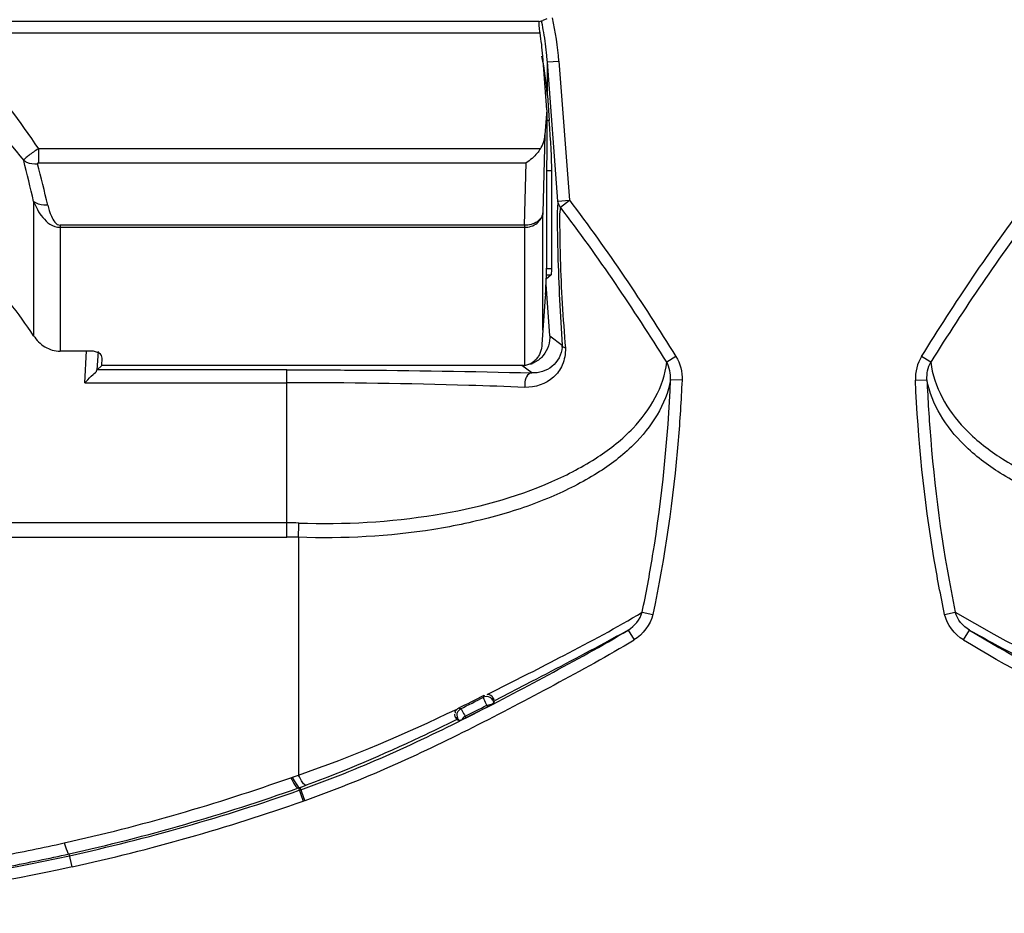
# Model space of a CAD drawing. Header units: inches. Extents: x 0 to 17, y 0 to 11.
# Tile 38 of 104: x 4.309 to 4.645, y 6.978 to 7.283. Entities that reach past the tile are written whole.
import ezdxf

# ---------------------------------------------------------------- set-up
doc = ezdxf.new("R2010")
doc.units = ezdxf.units.IN
doc.header["$LTSCALE"] = 0.935
doc.header["$MEASUREMENT"] = 0
doc.layers.add('1', color=7, linetype='CONTINUOUS')
doc.layers.add('2', color=7, linetype='CONTINUOUS')

msp = doc.modelspace()

# ---------------------------------------------------------------- linework, layer by layer
at = {"layer": '1', "color": 7, "linetype": 'Continuous'}
for p, q in [((4.4889176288, 7.283675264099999), (4.4875250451, 7.283102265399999)), ((4.4863498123, 7.2828032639), (4.2389432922, 7.2828032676)), ((4.2337329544, 7.278866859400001), (4.4866247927, 7.2788668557)), ((4.4889176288, 7.252599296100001), (4.4875250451, 7.270979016)), ((4.4889176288, 7.252599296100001), (4.4882659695, 7.24399851)), ((4.4889176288, 7.252599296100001), (4.4889176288, 7.2370663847)), ((4.4882659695, 7.24399851), (4.4875951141, 7.217436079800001)), ((4.4867000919, 7.2392564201), (4.315288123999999, 7.2392563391)), ((4.3152881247, 7.2392563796), (4.3153181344, 7.234494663)), ((4.3153181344, 7.234494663), (4.481858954, 7.234494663)), ((4.4813198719, 7.2131497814), (4.481858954, 7.234494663)), ((4.4888142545, 7.2330506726), (4.4888142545, 7.1985122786)), ((4.313647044, 7.2213185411), (4.313647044, 7.1754372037)), ((4.4875951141, 7.1772817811), (4.4875951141, 7.217436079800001)), ((4.4813198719, 7.2131497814), (4.3227322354, 7.2131497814)), ((4.3227322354, 7.2131497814), (4.322732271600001, 7.170145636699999)), ((4.3227322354, 7.2124562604), (4.4813198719, 7.2124562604)), ((4.4813198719, 7.2131497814), (4.4813198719, 7.1652714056)), ((4.4883991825, 7.1886874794), (4.4872506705, 7.172395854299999)), ((4.3332816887, 7.170145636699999), (4.322732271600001, 7.170145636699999)), ((4.336901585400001, 7.16525971), (4.3370494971, 7.1677027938)), ((4.4809754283, 7.16525971), (4.336901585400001, 7.16525971))]:
    msp.add_line(p, q, dxfattribs=at)
for centre, radius, start, end in [((3.3090767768, 6.9869790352), 1.031535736, 13.1311475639, 13.9314868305), ((3.3270653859, 6.982371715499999), 1.0195170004, 13.4808989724, 14.2986223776), ((4.1420965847, 7.0605882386), 0.2064465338, 33.8013690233, 37.6492262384), ((4.4809762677, 7.170337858), 0.00507815, 269.9905294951, 273.8798291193)]:
    msp.add_arc(centre, radius, start, end, dxfattribs=at)
for centre, major_axis, ratio, start_param, end_param in [((4.409084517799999, 7.283349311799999), (0.0787401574, -1.2e-09), 0.0359984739, -0.1938531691, -0.0872664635), ((4.4090845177, 7.2630547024), (1e-10, 0.09092130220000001), 0.8660254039, -1.4835298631, -1.3959972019), ((4.4819967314, 7.244711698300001), (0.0002104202, 0.008331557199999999), 0.7558256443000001, -2.2654340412, -1.6373997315), ((4.4901920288, 7.246688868), (0.0011954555, 0.0157479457), 0.0434941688, -4.0517291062, -3.6618897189), ((4.4874364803, 7.1848740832), (0.0011954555, 0.0157479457), 0.0434941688, -1.2703194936, -0.5202970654), ((4.4886965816, 7.190638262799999), (0.0002988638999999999, 0.0039369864), 0.0434941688, -4.411912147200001, -4.190678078), ((4.3331042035, 7.167685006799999), (0.003946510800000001, 0.0001804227), 0.6218167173, -0.0661609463, 1.4974066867)]:
    msp.add_ellipse(centre, major_axis=major_axis, ratio=ratio, start_param=start_param, end_param=end_param, dxfattribs=at)
for points, knots in [([(4.4866247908, 7.2788668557), (4.4865493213, 7.2793603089), (4.4864172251, 7.280280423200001), (4.486280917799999, 7.2814700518), (4.4862395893, 7.2822923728), (4.4862684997, 7.2826616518), (4.4863149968, 7.2827968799), (4.4863498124, 7.2828032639)], [0, 0, 0, 0, 0.3763194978, 0.6973660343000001, 0.9142502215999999, 0.9733163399, 1, 1, 1, 1]), ([(4.2863439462, 7.273751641), (4.2891856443, 7.271286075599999), (4.3000561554, 7.2608515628), (4.3089884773, 7.2486108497), (4.315288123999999, 7.2392563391)], [0, 0, 0, 0, 0.2501443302, 1, 1, 1, 1]), ([(4.2796974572, 7.265513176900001), (4.282506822, 7.2632776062), (4.2934948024, 7.2540758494), (4.3035561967, 7.2437301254), (4.310262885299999, 7.235338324)], [0, 0, 0, 0, 0.2504951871, 1, 1, 1, 1]), ([(4.3152881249, 7.2392563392), (4.3146938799, 7.2389120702), (4.3136135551, 7.238166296), (4.312318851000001, 7.237265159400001), (4.311433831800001, 7.2365766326), (4.3109179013, 7.236133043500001), (4.3105627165, 7.2357856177), (4.310370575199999, 7.235523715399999), (4.3102703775, 7.2354052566), (4.310261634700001, 7.2353373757)], [0, 0, 0, 0, 0.3213153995, 0.613190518, 0.7383897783, 0.8452655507, 0.9324631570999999, 0.9679784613, 1, 1, 1, 1]), ([(4.4867000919, 7.2392564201), (4.4863666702, 7.2387554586), (4.4849894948, 7.2369453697), (4.4832635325, 7.235399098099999), (4.481858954, 7.234494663)], [0, 0, 0, 0, 0.2648239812, 1, 1, 1, 1]), ([(4.310261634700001, 7.2353373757), (4.3105626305, 7.235101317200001), (4.312000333, 7.2342689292), (4.3137394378, 7.234043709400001), (4.3149992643, 7.2341676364)], [0, 0, 0, 0, 0.2320518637, 1, 1, 1, 1]), ([(4.3153181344, 7.234494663), (4.3152127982, 7.234494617), (4.3149867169, 7.2344652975), (4.3149671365, 7.2342354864), (4.3149992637, 7.234167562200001)], [0, 0, 0, 0, 0.5836608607, 1, 1, 1, 1]), ([(4.313647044, 7.2213185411), (4.3140344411, 7.2203516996), (4.3149205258, 7.218430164), (4.3167012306, 7.215709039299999), (4.3191629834, 7.2133047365), (4.3215147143, 7.2124362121), (4.3227322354, 7.2124562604)], [0, 0, 0, 0, 0.2339768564, 0.4741290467, 0.7264594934, 1, 1, 1, 1]), ([(4.3184924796, 7.2200426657), (4.3180411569, 7.219996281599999), (4.3163535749, 7.219960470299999), (4.3145930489, 7.220517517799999), (4.3136470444, 7.2213185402)], [0, 0, 0, 0, 0.2679413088, 1, 1, 1, 1]), ([(4.3184924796, 7.2200426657), (4.3188030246, 7.2187565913), (4.3194921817, 7.216293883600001), (4.3212884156, 7.2132308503), (4.3227322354, 7.2131497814)], [0, 0, 0, 0, 0.4777804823, 1, 1, 1, 1]), ([(4.4813198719, 7.2124562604), (4.4828156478, 7.2124562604), (4.4857920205, 7.213333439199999), (4.4874582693, 7.2160814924), (4.4875951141, 7.217436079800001)], [0, 0, 0, 0, 0.5235004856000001, 1, 1, 1, 1]), ([(4.4875951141, 7.217436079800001), (4.4875273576, 7.216840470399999), (4.487053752, 7.2156166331), (4.4850370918, 7.2136896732), (4.4827952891, 7.2131338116), (4.4813198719, 7.2131497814)], [0, 0, 0, 0, 0.2194635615, 0.4598068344, 1, 1, 1, 1]), ([(4.3136477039, 7.175437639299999), (4.3146537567, 7.1739346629), (4.3172600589, 7.1712537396), (4.3209269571, 7.170145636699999), (4.322732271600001, 7.170145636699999)], [0, 0, 0, 0, 0.5004563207, 1, 1, 1, 1]), ([(4.4872508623, 7.1723958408), (4.4872341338, 7.1721581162), (4.4871589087, 7.171461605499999), (4.486903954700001, 7.1703101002), (4.4864856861, 7.1692340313), (4.4860408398, 7.168409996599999), (4.4856574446, 7.1678292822), (4.4852230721, 7.1672869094), (4.4845671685, 7.1666170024), (4.4838207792, 7.1660639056), (4.4829791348, 7.1656498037), (4.4823243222, 7.1654250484), (4.4817587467, 7.1653115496), (4.4814239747, 7.1652784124), (4.4813198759, 7.1652713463)], [0, 0, 0, 0, 0.0713170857, 0.2093980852, 0.3474790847, 0.4165195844, 0.4855600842, 0.5546005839, 0.6236410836, 0.7617220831, 0.8307625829, 0.8998030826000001, 0.9688435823, 1, 1, 1, 1])]:
    msp.add_open_spline(points, degree=3, knots=knots, dxfattribs=at)
at = {"layer": '2', "color": 7, "linetype": 'Continuous'}
for p, q in [((4.489092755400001, 7.2689635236), (4.4930147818, 7.2692606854)), ((4.4926953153, 7.2214159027), (4.489092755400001, 7.2689635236)), ((4.489092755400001, 7.257499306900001), (4.489092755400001, 7.2689635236)), ((4.4930147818, 7.2692606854), (4.4966173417, 7.2217130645)), ((4.489092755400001, 7.257499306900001), (4.4897396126, 7.248961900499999)), ((4.4897396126, 7.248961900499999), (4.4889176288, 7.248961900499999)), ((4.4888142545, 7.2319141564), (4.4906007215, 7.2319141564)), ((4.4906007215, 7.1982966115), (4.4906007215, 7.2319141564)), ((4.4926953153, 7.2214159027), (4.4966173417, 7.2217130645)), ((4.4935292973, 7.219357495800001), (4.4966173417, 7.2217130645)), ((4.4904394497, 7.1961963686), (4.4887136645, 7.194729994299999)), ((4.4906007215, 7.1982966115), (4.4888142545, 7.1982966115)), ((4.4888142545, 7.1961963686), (4.4904394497, 7.1961963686)), ((4.4898854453, 7.1753705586), (4.4886421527, 7.1930066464)), ((4.4898854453, 7.1753705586), (4.4941031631, 7.172195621)), ((4.3311087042, 7.15935891), (4.331767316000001, 7.1702373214)), ((4.3356662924, 7.170001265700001), (4.3352857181, 7.1637152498)), ((4.3353063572, 7.1637644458), (4.336901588, 7.165259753)), ((4.4837926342, 7.162715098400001), (4.4804122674, 7.16525971)), ((4.5329968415, 7.1683544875), (4.5298520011, 7.1663953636)), ((4.6200213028, 7.1663953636), (4.6168764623, 7.1683544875)), ((4.4001335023, 7.1637644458), (4.3353063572, 7.1637644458)), ((4.4001335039, 7.1066356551), (4.400133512, 7.1637644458)), ((4.3311087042, 7.15935891), (4.3316007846, 7.1598232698)), ((4.3311087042, 7.15935891), (4.400133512, 7.15935891)), ((4.5350712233, 7.1601842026), (4.531149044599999, 7.1603549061)), ((4.6148020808, 7.160184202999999), (4.6187242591, 7.160354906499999)), ((4.4001335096, 7.1115145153), (4.2970581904, 7.1115145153)), ((4.3004403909, 7.1066356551), (4.4001335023, 7.1066356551)), ((4.4040705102, 7.1065609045), (4.4040705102, 7.0253455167)), ((4.5214883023, 7.0809956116), (4.525112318, 7.080226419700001)), ((4.6247611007, 7.080225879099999), (4.6283851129, 7.0809950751)), ((4.6283851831, 7.0809947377), (4.6416046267, 7.073452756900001)), ((4.5166516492, 7.074854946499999), (4.5186930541, 7.0714891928)), ((4.6311776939, 7.0714899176), (4.6332200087, 7.0748550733)), ((4.6332199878, 7.0748555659), (4.6333976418, 7.0747554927)), ((4.4696908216, 7.0534418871), (4.4827051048, 7.0599842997)), ((4.4836672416, 7.057239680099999), (4.471007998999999, 7.050715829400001)), ((4.4683205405, 7.0521915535), (4.4673093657, 7.0519368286)), ((4.4675269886, 7.0526104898), (4.4673094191, 7.051936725)), ((4.4685086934, 7.0528581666), (4.4696908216, 7.0534418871)), ((4.4706845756, 7.0514905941), (4.4704959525, 7.0509069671)), ((4.470496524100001, 7.0509056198), (4.4707733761, 7.0499891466)), ((4.4710080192, 7.050715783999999), (4.4706845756, 7.0514905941)), ((4.459446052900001, 7.0479394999), (4.458708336, 7.0481820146)), ((4.468376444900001, 7.049175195), (4.46940583, 7.0494354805)), ((4.468376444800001, 7.049175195), (4.4685991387, 7.048670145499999)), ((4.4685991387, 7.048670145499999), (4.469520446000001, 7.0491585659)), ((4.46940583, 7.0494354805), (4.4699429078, 7.049397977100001)), ((4.469520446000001, 7.0491585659), (4.4699431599, 7.0493990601)), ((4.4699429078, 7.049397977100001), (4.4707735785, 7.0499887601)), ((4.470773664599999, 7.0499888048), (4.4710080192, 7.050715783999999)), ((4.458399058, 7.0447580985), (4.457718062, 7.0449821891)), ((4.457718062, 7.0449821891), (4.4581498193, 7.0442668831)), ((4.4581498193, 7.0442668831), (4.4589763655, 7.0439935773)), ((4.4581508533, 7.0457576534), (4.4583991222, 7.044758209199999)), ((4.4589764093, 7.043993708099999), (4.4583995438, 7.044757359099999)), ((4.4589764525, 7.043993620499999), (4.4599444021, 7.0443161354)), ((4.4599433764, 7.0443165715), (4.4613239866, 7.044971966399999)), ((4.4613239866, 7.044971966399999), (4.4610473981, 7.0454493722)), ((4.4014931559, 7.0244217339), (4.4020137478, 7.0246064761)), ((4.4020137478, 7.0246064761), (4.4040705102, 7.0253455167)), ((4.4046250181, 7.0211162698), (4.4040977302, 7.0209291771)), ((4.4040977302, 7.0209291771), (4.4056837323, 7.0164050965)), ((4.406215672, 7.016592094), (4.4046250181, 7.0211162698)), ((4.404625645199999, 7.0211144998), (4.4067351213, 7.0218707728)), ((4.4043814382, 7.0201198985), (4.4049100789, 7.0203054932)), ((4.4056836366, 7.016405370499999), (4.4062195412, 7.016593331)), ((4.3267641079, 6.993939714), (4.325779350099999, 6.998401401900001))]:
    msp.add_line(p, q, dxfattribs=at)
for points in [[(4.4898854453, 7.1753705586), (4.4898991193, 7.175133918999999), (4.4899068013, 7.174896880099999), (4.4899045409, 7.1746594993)], [(4.494106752, 7.171499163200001), (4.4941120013, 7.1717316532), (4.4941108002, 7.171963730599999), (4.4941031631, 7.172195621)], [(4.3352857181, 7.1637152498), (4.3352930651, 7.163738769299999), (4.3352999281, 7.1637551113), (4.3353063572, 7.1637644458)], [(4.4582432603, 7.047877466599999), (4.458388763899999, 7.0479902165), (4.458544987, 7.0480925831), (4.4587123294, 7.0481841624)]]:
    msp.add_lwpolyline(points, dxfattribs=at)
for centre, radius, start, end in [((4.382426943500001, 7.261116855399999), 0.1069474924, 11.5223461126, 11.8007621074), ((4.382024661, 7.261036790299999), 0.1073576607, 9.655554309, 11.5213297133), ((4.3811899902, 7.2608994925), 0.1082035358, 5.4440825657, 9.6530962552), ((4.3808731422, 7.260865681), 0.1085221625, 4.279345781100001, 5.445982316), ((4.4804349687, 7.174737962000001), 0.0094720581, 287.8036996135, 292.2967822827), ((4.4001201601, 6.993166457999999), 0.1183481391, 87.98684239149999, 89.9935406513), ((4.0825307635, 7.122649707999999), 0.321942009, 357.1354998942, 358.0048745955), ((4.4001205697, 7.002234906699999), 0.1044008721, 87.83173051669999, 89.9929024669), ((3.9815972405, 8.0093082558), 1.0730323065, 296.4004278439, 296.9270775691), ((4.066547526, 7.8305600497), 0.8757078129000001, 296.6579379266, 297.2351760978), ((4.468566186, 7.0505598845), 0.0022994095, 71.9677485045, 89.83173112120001), ((4.0665039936, 7.830625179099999), 0.8787295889, 296.6790977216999, 297.2151748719), ((4.0672791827, 7.8295065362), 0.8779306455, 296.6688059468, 297.2014280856), ((4.1789836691, 7.6522023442), 0.6660479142, 282.5828332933, 289.5162842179), ((4.1789822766, 7.6561428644), 0.6739238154, 282.5812842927, 289.5139828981), ((4.1789862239, 7.662907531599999), 0.6811599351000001, 282.4568911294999, 289.3233548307), ((4.178985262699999, 7.662910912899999), 0.6850993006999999, 282.4568027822, 289.3233125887), ((4.1814663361, 7.6416987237), 0.6552588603, 280.6171037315, 282.5710648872), ((4.1814902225, 7.6455196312), 0.663009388, 280.7285691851, 282.5697274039)]:
    msp.add_arc(centre, radius, start, end, dxfattribs=at)
for centre, major_axis, ratio, start_param, end_param in [((4.4090834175, 7.249416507), (0, 0.0927397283), 0.8660254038, -1.4835298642, -1.3367244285), ((4.4888785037, 7.248961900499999), (-0.0014943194, 0.0196849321), 0.0434941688, -2.6212955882, -1.574098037), ((4.4892229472, 7.2119348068), (-0.0011954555, 0.0157479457), 0.0434941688, -3.1099877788, -2.6212955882)]:
    msp.add_ellipse(centre, major_axis=major_axis, ratio=ratio, start_param=start_param, end_param=end_param, dxfattribs=at)
for points in [[(4.4930147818, 7.2692606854), (4.492586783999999, 7.27422902), (4.4918788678, 7.2791837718), (4.4908534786, 7.2840639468)], [(4.4935292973, 7.219357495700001), (4.4930638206, 7.2199331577), (4.4927628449, 7.220678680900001), (4.4926953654, 7.2214159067)], [(4.529852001, 7.1663953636), (4.5184800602, 7.184531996), (4.5065518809, 7.2023671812), (4.4935292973, 7.219357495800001)], [(4.4966113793, 7.2217085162), (4.5096673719, 7.2045932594), (4.521608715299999, 7.186621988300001), (4.5329911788, 7.168350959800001)], [(4.6168821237, 7.1683509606), (4.628264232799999, 7.1866214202), (4.6402051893, 7.2045921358), (4.6532607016, 7.2217069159)], [(4.6563427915, 7.219355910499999), (4.6433206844, 7.2023660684), (4.6313928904, 7.1845314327), (4.6200213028, 7.1663953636)], [(4.4899045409, 7.1746594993), (4.4898911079, 7.172254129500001), (4.4888139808, 7.1697002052), (4.487103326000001, 7.1680091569)], [(4.4952343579, 7.1711769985), (4.4947613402, 7.1713606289), (4.4941875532, 7.1716952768), (4.4941031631, 7.172195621)], [(4.487103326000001, 7.1680091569), (4.486229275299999, 7.167145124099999), (4.4851657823, 7.1664405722), (4.4840287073, 7.1659741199)], [(4.5311464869, 7.160355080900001), (4.5312656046, 7.1624107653), (4.530832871, 7.1645848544), (4.5298519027, 7.166395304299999)], [(4.5329969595, 7.168354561), (4.5344826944, 7.165969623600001), (4.5351935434, 7.162991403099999), (4.5350713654, 7.1601841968)], [(4.616876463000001, 7.1683544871), (4.6154119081, 7.1659565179), (4.6146695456, 7.1629909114), (4.6148020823, 7.160184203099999)], [(4.6187242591, 7.160354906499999), (4.6186070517, 7.1624109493), (4.619028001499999, 7.1645913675), (4.6200213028, 7.1663953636)], [(4.5166518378, 7.0748551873), (4.5188825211, 7.0762014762), (4.5208197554, 7.0784773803), (4.521488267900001, 7.0809956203)], [(4.5251067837, 7.0802113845), (4.5243618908, 7.0766730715), (4.521748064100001, 7.073379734), (4.5186727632, 7.0714778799)], [(4.6311776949, 7.071489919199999), (4.628112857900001, 7.073393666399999), (4.6255090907, 7.0766801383), (4.6247666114, 7.080210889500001)], [(4.6332200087, 7.0748550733), (4.630988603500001, 7.0761993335), (4.629033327, 7.0784719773), (4.6283851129, 7.0809950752)], [(4.6332200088, 7.0748550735), (4.6464813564, 7.0668067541), (4.6602297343, 7.0595790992), (4.6739686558, 7.0523762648)], [(4.6767288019, 7.046438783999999), (4.661339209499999, 7.0544050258), (4.6459640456, 7.0624529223), (4.631149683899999, 7.071443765)], [(4.470495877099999, 7.050906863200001), (4.4701069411, 7.0516537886), (4.4691621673, 7.052220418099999), (4.4683205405, 7.0521915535)], [(4.4040705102, 7.0253455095), (4.4225822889, 7.0316542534), (4.4405902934, 7.039459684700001), (4.4582432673, 7.0478774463)], [(4.4582427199, 7.0478770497), (4.4578630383, 7.0475575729), (4.4572485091, 7.0467243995), (4.4576886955, 7.0464953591)], [(4.4594460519, 7.0479395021), (4.4586900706, 7.0475602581), (4.4581196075, 7.0466028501), (4.4581508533, 7.0457576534)], [(4.4574229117, 7.0461143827), (4.4574234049, 7.0457797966), (4.4573983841, 7.0451614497), (4.457732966, 7.045159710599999)], [(4.4610473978, 7.045449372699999), (4.4605776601, 7.0452101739), (4.4601725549, 7.0447913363), (4.4599444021, 7.0443161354)]]:
    msp.add_open_spline(points, degree=3, dxfattribs=at)
for points, knots in [([(4.4926953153, 7.2214159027), (4.4924442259, 7.2191338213), (4.4924346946, 7.2130582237), (4.4927440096, 7.1966538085), (4.493522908, 7.182540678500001), (4.4941031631, 7.172195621)], [0, 0, 0, 0, 0.1398205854, 0.3689815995, 1, 1, 1, 1]), ([(4.4935292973, 7.219357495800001), (4.4931761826, 7.2171899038), (4.4933476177, 7.2112447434), (4.4934709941, 7.195203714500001), (4.4944719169, 7.1813251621), (4.4952343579, 7.1711769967)], [0, 0, 0, 0, 0.1365862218, 0.3670760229, 1, 1, 1, 1]), ([(4.4952343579, 7.1711769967), (4.4952975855, 7.169228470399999), (4.494699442, 7.165444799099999), (4.4903916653, 7.159532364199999), (4.4848797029, 7.1577087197), (4.4814435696, 7.1577837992)], [0, 0, 0, 0, 0.2740993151, 0.5167779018, 1, 1, 1, 1]), ([(4.494106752, 7.171499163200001), (4.4940162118, 7.169023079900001), (4.4913433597, 7.1640942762), (4.4861959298, 7.1626175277), (4.4837926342, 7.162715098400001)], [0, 0, 0, 0, 0.5074198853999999, 1, 1, 1, 1]), ([(4.4042774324, 7.111436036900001), (4.4198041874, 7.1108887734), (4.4492890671, 7.1125311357), (4.483802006, 7.1215110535), (4.5059836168, 7.1331916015), (4.521374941, 7.1452068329), (4.52889382, 7.158004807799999), (4.5298551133, 7.1663914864)], [0, 0, 0, 0, 0.3177643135, 0.6003713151, 0.7215084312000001, 0.8273450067, 1, 1, 1, 1]), ([(4.6200181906, 7.1663914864), (4.6209794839, 7.158004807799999), (4.6284983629, 7.1452068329), (4.6438896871, 7.1331916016), (4.6660712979, 7.1215110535), (4.7005842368, 7.1125311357), (4.7300691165, 7.1108887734), (4.7455958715, 7.111436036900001)], [0, 0, 0, 0, 0.1726549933, 0.2784915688, 0.3996286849, 0.6822356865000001, 1, 1, 1, 1]), ([(4.3316007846, 7.1598232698), (4.3324010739, 7.160572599), (4.333508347, 7.161902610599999), (4.3350998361, 7.1630486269), (4.3352856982, 7.163714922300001)], [0, 0, 0, 0, 0.613140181, 1, 1, 1, 1]), ([(4.4001335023, 7.1637644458), (4.407637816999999, 7.1637658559), (4.4355266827, 7.1636752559), (4.4634151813, 7.1632589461), (4.4837926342, 7.162715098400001)], [0, 0, 0, 0, 0.2690777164, 1, 1, 1, 1]), ([(4.4837926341, 7.162715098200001), (4.4834356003, 7.162698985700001), (4.4815642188, 7.161816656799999), (4.4812196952, 7.1593453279), (4.4814435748, 7.157783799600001)], [0, 0, 0, 0, 0.1847115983, 1, 1, 1, 1]), ([(4.4814435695, 7.157783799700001), (4.4750544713, 7.158039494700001), (4.4479607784, 7.158969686), (4.4208487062, 7.1593589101), (4.4001335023, 7.15935891)], [0, 0, 0, 0, 0.2358668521, 1, 1, 1, 1]), ([(4.5311464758, 7.1603549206), (4.5296601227, 7.151958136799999), (4.5215463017, 7.139477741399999), (4.5057598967, 7.1277118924), (4.4897862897, 7.119583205), (4.4709839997, 7.113266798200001), (4.4423001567, 7.1071996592), (4.419500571, 7.1060111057), (4.4040705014, 7.1065607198)], [0, 0, 0, 0, 0.1740871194, 0.2808397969, 0.4024124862, 0.5377760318, 0.6847920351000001, 1, 1, 1, 1]), ([(4.5214883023, 7.0809956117), (4.5228100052, 7.087366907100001), (4.5276462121, 7.113594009), (4.5302923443, 7.140215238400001), (4.531149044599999, 7.160354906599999)], [0, 0, 0, 0, 0.2440272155, 1, 1, 1, 1]), ([(4.5350740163, 7.1601840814), (4.5347759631, 7.1533365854), (4.5330721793, 7.1265089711), (4.5292702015, 7.0998006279), (4.5251113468, 7.080210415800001)], [0, 0, 0, 0, 0.2549770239, 1, 1, 1, 1]), ([(4.624762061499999, 7.0802099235), (4.6233992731, 7.0866292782), (4.6184134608, 7.1130490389), (4.6156828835, 7.1398842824), (4.6147992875, 7.1601840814)], [0, 0, 0, 0, 0.2441244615, 1, 1, 1, 1]), ([(4.6187242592, 7.160354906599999), (4.6190132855, 7.1535603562), (4.6206650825, 7.126946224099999), (4.624350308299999, 7.1004448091), (4.6283851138, 7.080995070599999)], [0, 0, 0, 0, 0.2550464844, 1, 1, 1, 1]), ([(4.7458028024, 7.1065607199), (4.7303727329, 7.1060111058), (4.707573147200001, 7.1071996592), (4.6788893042, 7.113266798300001), (4.6600870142, 7.1195832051), (4.6441134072, 7.1277118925), (4.6283270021, 7.139477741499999), (4.6202131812, 7.1519581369), (4.6187268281, 7.160354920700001)], [0, 0, 0, 0, 0.3152079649, 0.4622239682, 0.5975875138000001, 0.7191602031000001, 0.8259128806, 1, 1, 1, 1]), ([(4.4827051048, 7.0599842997), (4.4867342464, 7.0620420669), (4.4997745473, 7.0688301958), (4.512794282, 7.0756995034), (4.5214882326, 7.080995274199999)], [0, 0, 0, 0, 0.3076833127, 1, 1, 1, 1]), ([(4.4049100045, 7.020305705), (4.424444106, 7.0271736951), (4.4528414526, 7.0401710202), (4.4895080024, 7.0595388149), (4.507779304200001, 7.069473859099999), (4.5166515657, 7.074855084)], [0, 0, 0, 0, 0.4990849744, 0.7498912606, 1, 1, 1, 1]), ([(4.5166516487, 7.0748549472), (4.5145136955, 7.073646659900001), (4.503588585, 7.0676453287), (4.4925473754, 7.0618595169), (4.4836686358, 7.0572400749)], [0, 0, 0, 0, 0.1970237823, 1, 1, 1, 1]), ([(4.633397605, 7.0747555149), (4.6362153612, 7.073169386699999), (4.6512710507, 7.064964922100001), (4.6664699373, 7.0570261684), (4.6788679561, 7.0507153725)], [0, 0, 0, 0, 0.1885946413, 1, 1, 1, 1]), ([(4.5187009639, 7.0714313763), (4.5097726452, 7.0660170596), (4.49141406, 7.0560321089), (4.454511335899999, 7.036541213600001), (4.4259276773, 7.0234659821), (4.4062373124, 7.0165427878)], [0, 0, 0, 0, 0.2500728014, 0.5001283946, 1, 1, 1, 1]), ([(4.6416046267, 7.073452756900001), (4.6443371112, 7.0719594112), (4.657099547, 7.0651026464), (4.6699901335, 7.0584839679), (4.6801850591, 7.0534417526)], [0, 0, 0, 0, 0.2149374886, 1, 1, 1, 1]), ([(4.468375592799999, 7.0491747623), (4.4680867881, 7.049825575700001), (4.4678411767, 7.050713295), (4.4672294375, 7.051672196), (4.4673090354, 7.0519366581)], [0, 0, 0, 0, 0.7205200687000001, 1, 1, 1, 1]), ([(4.4706844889, 7.051490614), (4.4704967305, 7.0518962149), (4.470046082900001, 7.052414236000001), (4.4694614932, 7.052686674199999), (4.469277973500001, 7.0527463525)], [0, 0, 0, 0, 0.6984371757, 1, 1, 1, 1]), ([(4.4594460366, 7.0479394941), (4.4597071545, 7.0478476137), (4.4601205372, 7.0467878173), (4.460693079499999, 7.046066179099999), (4.4610482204, 7.045449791)], [0, 0, 0, 0, 0.2801196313, 1, 1, 1, 1]), ([(4.458149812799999, 7.0442668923), (4.4539953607, 7.0422211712), (4.437153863, 7.0341030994), (4.4199555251, 7.0266750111), (4.4067327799, 7.021873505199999)], [0, 0, 0, 0, 0.2476590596, 1, 1, 1, 1]), ([(4.401493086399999, 7.024421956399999), (4.401929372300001, 7.023502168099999), (4.402527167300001, 7.022429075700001), (4.4036521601, 7.0208169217), (4.4040977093, 7.020929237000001)], [0, 0, 0, 0, 0.6890107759, 1, 1, 1, 1]), ([(4.4020136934, 7.0246057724), (4.4024497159, 7.023685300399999), (4.4030510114, 7.022611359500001), (4.4041793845, 7.021002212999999), (4.404625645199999, 7.0211144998)], [0, 0, 0, 0, 0.6887987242, 1, 1, 1, 1]), ([(4.4067327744, 7.0218735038), (4.4062845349, 7.021755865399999), (4.405126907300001, 7.0233487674), (4.4045155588, 7.024426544), (4.4040705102, 7.0253455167)], [0, 0, 0, 0, 0.3121747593, 1, 1, 1, 1]), ([(4.3240825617, 7.002152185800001), (4.3243623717, 7.0012146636), (4.32482826, 7.000229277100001), (4.3253746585, 6.998369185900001), (4.3257793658, 6.9984013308)], [0, 0, 0, 0, 0.7067386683, 1, 1, 1, 1]), ([(4.036563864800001, 6.9977816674), (4.0839055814, 6.987335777), (4.1812094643, 6.976788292), (4.2785184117, 6.987321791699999), (4.3259158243, 6.997783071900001)], [0, 0, 0, 0, 0.4997026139, 1, 1, 1, 1]), ([(4.3267669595, 6.993924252), (4.2790895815, 6.983401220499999), (4.1812058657, 6.972806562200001), (4.0833273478, 6.9834162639), (4.0357062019, 6.9939242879)], [0, 0, 0, 0, 0.5002978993, 1, 1, 1, 1])]:
    msp.add_open_spline(points, degree=3, knots=knots, dxfattribs=at)

doc.saveas('drawing.dxf')
